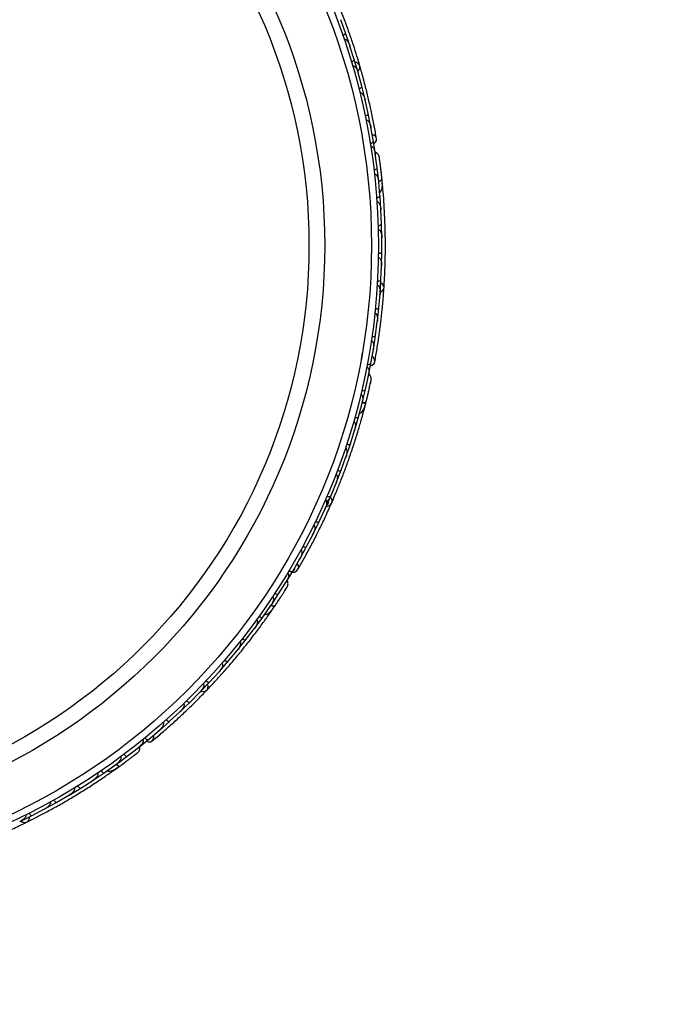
# Model space of a CAD drawing. Header units: millimetres. Extents: x 69 to 135, y 39 to 174.
# Tile 62 of 199: x 108.24 to 112.83, y 50.59 to 57.68. Entities that reach past the tile are written whole.
import ezdxf

# ---------------------------------------------------------------- set-up
doc = ezdxf.new("R2010")
doc.units = ezdxf.units.MM
doc.styles.add('SLDTEXTSTYLE0', font='TXT', dxfattribs={"width": 0.75})
doc.dimstyles.new('SLDDIMSTYLE2', dxfattribs={"dimtxt": 3.5, "dimasz": 3.302, "dimexe": 0, "dimexo": 0.0625, "dimgap": 0.875, "dimtad": 1, "dimlfac": 20, "dimrnd": 1e-09, "dimzin": 12, "dimdsep": 46, "dimtxsty": 'SLDTEXTSTYLE0', "dimsah": 1, "dimcen": 0.09, "dimadec": 0, "dimazin": 3, "dimtfac": 1, "dimtofl": 0, "dimtmove": 0, "dimatfit": 3, "dimfxl": 0, "dimfrac": 2, "dimtolj": 1, "dimtzin": 12, "dimarcsym": 0})

# ---------------------------------------------------------------- blocks, each defined once
blk = doc.blocks.new('_D_2')
at = {"color": 7, "linetype": 'Continuous', "lineweight": 18}
for p, q in [((90.3303, 84.3438), (123.2794, 84.3438)), ((122.2794, 84.3438), (122.2794, 39.3438)), ((90.3303, 39.3438), (123.2794, 39.3438))]:
    blk.add_line(p, q, dxfattribs=at)
for points in [[(122.2794, 84.3438), (121.7714, 81.0418), (122.7874, 81.0418)], [(122.2794, 39.3438), (122.7874, 42.6458), (121.7714, 42.6458)]]:
    blk.add_solid(points, dxfattribs=at)
at = {"color": 7, "linetype": 'Continuous', "lineweight": 18, "insert": (117.7677, 62.4421), "char_height": 3.5, "attachment_point": 1, "rotation": 90, "style": 'SLDTEXTSTYLE0'}
blk.add_mtext('900', dxfattribs=at)

msp = doc.modelspace()

# ---------------------------------------------------------------- linework, layer by layer
at = {"color": 7, "linetype": 'Continuous', "lineweight": 25}
for p, q in [((110.58411, 57.58354), (110.54928, 57.67804)), ((110.5518, 57.6712), (110.54932, 57.67799)), ((110.61566, 57.49118), (110.58418, 57.58355)), ((110.64681, 57.39251), (110.61616, 57.48843)), ((110.61846, 57.48123), (110.61622, 57.4883)), ((110.67432, 57.2988), (110.64689, 57.39253)), ((110.70118, 57.19868), (110.6747, 57.29602)), ((110.67669, 57.2887), (110.67477, 57.29582)), ((110.72462, 57.1036), (110.70125, 57.19869)), ((110.74714, 57.00202), (110.72487, 57.10079)), ((110.7265, 57.09355), (110.72495, 57.10052)), ((110.76647, 56.90555), (110.74722, 57.00203)), ((110.7846, 56.8025), (110.7666, 56.90272)), ((110.76784, 56.89584), (110.76668, 56.90239)), ((110.79982, 56.70471), (110.78468, 56.8025)), ((110.79893, 56.70723), (110.79816, 56.71296)), ((110.81198, 56.6118), (110.79817, 56.71281)), ((110.82295, 56.51391), (110.81205, 56.6118)), ((110.83213, 56.41017), (110.82284, 56.51108)), ((110.82342, 56.50479), (110.82285, 56.51117)), ((110.851, 56.48099), (110.8468, 56.5247)), ((110.83875, 56.31239), (110.8322, 56.41017)), ((110.84334, 56.20877), (110.83852, 56.30965)), ((110.83885, 56.30272), (110.83854, 56.30968)), ((110.84568, 56.11109), (110.84342, 56.20876)), ((110.84573, 56.0076), (110.84532, 56.10832)), ((110.84535, 56.10102), (110.84534, 56.10826)), ((110.84379, 55.91002), (110.8458, 56.00759)), ((110.83932, 55.80665), (110.84332, 55.90727)), ((110.84302, 55.89972), (110.84333, 55.90713)), ((110.83311, 55.70918), (110.83939, 55.80663)), ((110.82411, 55.60591), (110.83252, 55.70644)), ((110.83189, 55.69888), (110.83252, 55.70622)), ((110.81362, 55.50854), (110.82418, 55.60589)), ((110.80004, 55.40539), (110.8129, 55.50582)), ((110.81195, 55.49846), (110.81288, 55.50554)), ((110.78521, 55.30813), (110.80011, 55.40537)), ((110.7047, 55.28317), (110.69625, 55.23394)), ((110.767, 55.20509), (110.78436, 55.30542)), ((110.78317, 55.29854), (110.78432, 55.30509)), ((110.74785, 55.10799), (110.76708, 55.20506)), ((110.7275, 55.01653), (110.74907, 55.11617)), ((110.74788, 55.11066), (110.74912, 55.11631)), ((110.70434, 54.92079), (110.72757, 55.0165)), ((110.67747, 54.82017), (110.70327, 54.91817)), ((110.70166, 54.91206), (110.70331, 54.91825)), ((110.7154, 54.86462), (110.73202, 54.92891)), ((110.65026, 54.72601), (110.67754, 54.82014)), ((110.61913, 54.62708), (110.6491, 54.72352)), ((110.64704, 54.7169), (110.64913, 54.72354)), ((110.58792, 54.53449), (110.6192, 54.62704)), ((110.55257, 54.43722), (110.58664, 54.532)), ((110.58417, 54.52514), (110.58663, 54.53194)), ((110.51738, 54.34619), (110.55264, 54.43719)), ((110.47782, 54.25058), (110.51599, 54.34377)), ((110.51312, 54.33677), (110.51595, 54.34363)), ((110.43865, 54.16111), (110.47788, 54.25054)), ((110.39487, 54.06715), (110.43715, 54.15874)), ((110.43397, 54.15185), (110.43708, 54.15853)), ((110.35171, 53.97925), (110.39493, 54.06711)), ((110.30367, 53.88696), (110.3501, 53.97693)), ((110.3467, 53.97034), (110.34999, 53.97667)), ((110.25647, 53.80064), (110.30373, 53.88691)), ((110.20411, 53.71004), (110.25474, 53.79838)), ((110.25127, 53.79232), (110.2546, 53.79808)), ((110.1571, 53.63225), (110.20418, 53.70999)), ((110.1025, 53.54635), (110.15685, 53.63261)), ((110.15291, 53.62534), (110.1571, 53.63225)), ((110.15385, 53.62784), (110.15695, 53.63272)), ((110.04799, 53.46431), (110.10256, 53.54631)), ((109.98833, 53.37895), (110.04609, 53.46221)), ((110.04249, 53.45703), (110.04616, 53.46228)), ((110.04832, 53.42106), (110.0732, 53.45725)), ((109.93056, 53.29978), (109.98839, 53.37889)), ((109.86747, 53.21745), (109.92862, 53.29783)), ((109.92442, 53.29232), (109.92865, 53.29785)), ((109.80647, 53.14113), (109.86753, 53.2174)), ((109.73999, 53.06182), (109.80442, 53.13923)), ((109.79975, 53.13362), (109.80439, 53.13917)), ((109.67578, 52.98831), (109.74004, 53.06176)), ((109.60591, 52.912), (109.67365, 52.98651)), ((109.66857, 52.98092), (109.67357, 52.98639)), ((109.5385, 52.84132), (109.60596, 52.91194)), ((109.46523, 52.768), (109.53629, 52.8396)), ((109.53094, 52.83422), (109.53615, 52.83943)), ((109.3946, 52.70016), (109.46527, 52.76794)), ((109.3179, 52.62987), (109.3923, 52.69854)), ((109.38685, 52.6935), (109.39211, 52.69833)), ((109.24402, 52.56489), (109.31794, 52.6298)), ((109.08675, 52.43559), (109.16388, 52.49759)), ((109.16384, 52.49767), (109.24163, 52.56336)), ((109.23629, 52.55885), (109.24139, 52.56313)), ((109.01237, 52.3786), (109.09294, 52.44107)), ((109.08849, 52.43762), (109.09307, 52.44115)), ((108.93309, 52.32015), (109.01241, 52.37854)), ((108.84783, 52.26034), (108.93058, 52.31883)), ((108.9186, 52.2794), (108.95436, 52.3049)), ((108.92543, 52.31519), (108.93066, 52.31887)), ((108.76646, 52.20571), (108.84787, 52.26027)), ((108.5956, 52.09907), (108.67906, 52.14986)), ((108.67902, 52.14993), (108.76397, 52.20454)), ((108.75814, 52.20079), (108.76401, 52.20454)), ((108.50599, 52.04728), (108.59302, 52.09799)), ((108.58671, 52.09431), (108.59297, 52.09794)), ((108.32876, 51.95235), (108.4179, 51.9992)), ((108.41121, 51.99568), (108.41778, 51.99911)), ((108.42052, 52.00017), (108.50602, 52.0472)), ((108.24125, 51.90899), (108.32879, 51.95228))]:
    msp.add_line(p, q, dxfattribs=at)
at = {"color": 7, "linetype": 'Continuous', "lineweight": 25, "flags": 128}
for points in [[(110.67204, 57.30726), (110.68196, 57.31849), (110.68764, 57.33334), (110.68625, 57.34808), (110.678, 57.36055), (110.66408, 57.36898), (110.65343, 57.3716)], [(110.78769, 56.78525), (110.79808, 56.7944), (110.8059, 56.80856), (110.80658, 56.82355), (110.80001, 56.83716), (110.78716, 56.84738), (110.77626, 56.85147)], [(110.84109, 56.57992), (110.84111, 56.57957), (110.84112, 56.57924)], [(110.83387, 55.71791), (110.84703, 55.72506), (110.85745, 55.73708), (110.86118, 55.7514), (110.8577, 55.76595), (110.8475, 55.77862), (110.83838, 55.78473)], [(110.76401, 55.18783), (110.7769, 55.19286), (110.78909, 55.2035), (110.79485, 55.21736), (110.79333, 55.23239), (110.78476, 55.24639), (110.77591, 55.25396)], [(110.10431, 53.50322), (110.10411, 53.50293), (110.1039, 53.50268)], [(109.54469, 52.84752), (109.55938, 52.84454), (109.57508, 52.84706), (109.58715, 52.85562), (109.59383, 52.86901), (109.59416, 52.88527), (109.5911, 52.89581)], [(109.15045, 52.48636), (109.16356, 52.48194), (109.17974, 52.48225), (109.19306, 52.48916), (109.20156, 52.50165), (109.20398, 52.51788), (109.20208, 52.52937)], [(108.99932, 52.33745), (108.99903, 52.33726), (108.99875, 52.33709)], [(108.24918, 51.9127), (108.26196, 51.90488), (108.27758, 51.90187), (108.29185, 51.90579), (108.3027, 51.91608), (108.30858, 51.93125), (108.30931, 51.9422)]]:
    msp.add_lwpolyline(points, dxfattribs=at)
at = {"color": 1, "linetype": 'Continuous', "lineweight": 25, "flags": 128}
for points in [[(110.8226, 56.51478), (110.82566, 56.5157), (110.833, 56.5184), (110.83895, 56.52138), (110.84327, 56.52453), (110.8458, 56.52772), (110.84644, 56.53083)], [(110.7043, 54.92173), (110.70749, 54.92155), (110.71531, 54.92157), (110.72192, 54.92234), (110.72706, 54.92382), (110.73053, 54.92595), (110.7322, 54.92865)], [(110.04828, 53.46521), (110.05122, 53.46395), (110.05858, 53.4613), (110.06505, 53.45976), (110.07038, 53.45939), (110.07437, 53.4602), (110.07686, 53.46217)], [(108.93366, 52.3209), (108.93599, 52.31871), (108.942, 52.3137), (108.94756, 52.31004), (108.95244, 52.30787), (108.95647, 52.30727), (108.95948, 52.30827)]]:
    msp.add_lwpolyline(points, dxfattribs=at)
at = {"color": 7, "linetype": 'Continuous', "lineweight": 25}
for radius in [4.575, 4.525, 4.188, 4.075]:
    msp.add_circle((106.24612, 56.05371), radius, dxfattribs=at)
for centre, start, end in [((110.82603, 56.47654), 315.750513, 1.230273), ((110.02633, 53.43371), 275.750513, 321.230273), ((108.90226, 52.29881), 255.750513, 301.230273)]:
    msp.add_arc(centre, 0.02567, start, end, dxfattribs=at)
for points, knots in [([(110.68676, 57.34651), (110.68023, 57.3686), (110.6672, 57.41271), (110.6413, 57.49445), (110.61107, 57.58361), (110.57696, 57.67786), (110.53996, 57.7732), (110.50181, 57.86556), (110.46371, 57.95256), (110.44059, 58.00219), (110.42902, 58.02702)], [0, 0, 0, 0, 0.1251424, 0.2497929, 0.374676, 0.4998622, 0.6249666, 0.7502587, 0.8750633, 1, 1, 1, 1]), ([(110.56417, 57.56536), (110.56438, 57.56544), (110.56703, 57.56638), (110.57201, 57.56859), (110.57804, 57.57239), (110.58259, 57.57665), (110.58463, 57.58049), (110.58456, 57.58271), (110.58427, 57.58355), (110.58426, 57.58358)], [0, 0, 0, 0, 0.0167419, 0.2070718, 0.3985504, 0.5993354, 0.8310375, 0.9934948, 1, 1, 1, 1]), ([(110.57399, 57.53701), (110.57429, 57.53712), (110.57532, 57.53746), (110.57779, 57.53782), (110.58154, 57.53734), (110.58783, 57.53461), (110.5945, 57.52884), (110.60644, 57.514), (110.6129, 57.49984), (110.61664, 57.48848), (110.61666, 57.4884)], [0, 0, 0, 0, 0.0130732, 0.044023, 0.1002245, 0.1663566, 0.3297208, 0.4739231, 0.9964125, 1, 1, 1, 1]), ([(110.62611, 57.37519), (110.62761, 57.37569), (110.63156, 57.37699), (110.63746, 57.37985), (110.64305, 57.38372), (110.64665, 57.38791), (110.64735, 57.39081), (110.64707, 57.39223), (110.64699, 57.39248), (110.64698, 57.39252)], [0, 0, 0, 0, 0.1158119, 0.3058371, 0.5011744, 0.7257197, 0.95044, 0.9934949, 1, 1, 1, 1]), ([(110.63469, 57.34641), (110.63525, 57.34656), (110.637, 57.34703), (110.64038, 57.34689), (110.64729, 57.34447), (110.65434, 57.33797), (110.66607, 57.32211), (110.67195, 57.30755), (110.67519, 57.29601), (110.67521, 57.29593)], [0, 0, 0, 0, 0.02335, 0.0734618, 0.134698, 0.325553, 0.4727956, 0.9964114, 1, 1, 1, 1]), ([(110.80678, 56.82248), (110.8015, 56.85283), (110.79146, 56.91055), (110.77199, 57.00774), (110.7512, 57.10159), (110.72775, 57.19751), (110.70691, 57.27681), (110.69231, 57.32673), (110.68808, 57.3412)], [0, 0, 0, 0, 0.2180556, 0.4147202, 0.5912036, 0.7489875, 0.9272426, 1, 1, 1, 1]), ([(110.67974, 57.18227), (110.68126, 57.1827), (110.68526, 57.18383), (110.69128, 57.18642), (110.69703, 57.19004), (110.70081, 57.19406), (110.70164, 57.19693), (110.70143, 57.19836), (110.70136, 57.19861), (110.70135, 57.19865)], [0, 0, 0, 0, 0.11571691, 0.30580882, 0.50119443, 0.72570886, 0.95039629, 0.99349051, 1, 1, 1, 1]), ([(110.68709, 57.15299), (110.68791, 57.15316), (110.68949, 57.15347), (110.6926, 57.1532), (110.69762, 57.15143), (110.7034, 57.14675), (110.71237, 57.13583), (110.71986, 57.12025), (110.724, 57.10661), (110.72538, 57.10074), (110.72539, 57.10066)], [0, 0, 0, 0, 0.0336188, 0.0647198, 0.1259403, 0.2511281, 0.3754616, 0.735616, 0.9964191, 1, 1, 1, 1]), ([(110.725, 56.98657), (110.72522, 56.98662), (110.72797, 56.98721), (110.7332, 56.98874), (110.73968, 56.99171), (110.74475, 56.99533), (110.74728, 56.99886), (110.74751, 57.00105), (110.74733, 57.00192), (110.74732, 57.00196)], [0, 0, 0, 0, 0.0163611, 0.206885, 0.3985455, 0.5994314, 0.8309806, 0.9934816, 1, 1, 1, 1]), ([(110.73112, 56.95673), (110.73221, 56.95688), (110.73361, 56.95707), (110.7365, 56.95669), (110.74124, 56.95496), (110.74707, 56.94986), (110.75562, 56.93839), (110.76245, 56.9224), (110.76598, 56.9086), (110.76711, 56.90262), (110.76712, 56.90254)], [0, 0, 0, 0, 0.0439924, 0.0565425, 0.1182118, 0.2485839, 0.3779124, 0.7339208, 0.9964229, 1, 1, 1, 1]), ([(110.7618, 56.78807), (110.76334, 56.78836), (110.76743, 56.78913), (110.77365, 56.79118), (110.77971, 56.79426), (110.78383, 56.79791), (110.78491, 56.80068), (110.78483, 56.80212), (110.78479, 56.80237), (110.78478, 56.80241)], [0, 0, 0, 0, 0.1152798, 0.3056806, 0.5012898, 0.7256609, 0.9501956, 0.9934701, 1, 1, 1, 1]), ([(110.76491, 56.76866), (110.76532, 56.76872), (110.76681, 56.76894), (110.76992, 56.76861), (110.77481, 56.76643), (110.78301, 56.7589), (110.79007, 56.74571), (110.79567, 56.72909), (110.79785, 56.71838), (110.79864, 56.7129), (110.79865, 56.71282)], [0, 0, 0, 0, 0.0165279, 0.0607653, 0.1238722, 0.2334997, 0.5249132, 0.7588895, 0.9964268, 1, 1, 1, 1]), ([(110.82724, 56.68885), (110.82616, 56.69291), (110.82406, 56.70086), (110.81755, 56.71109), (110.80955, 56.71879), (110.80254, 56.72394), (110.79793, 56.72516), (110.7966, 56.7255)], [0, 0, 0, 0, 0.25091, 0.490928, 0.714443, 0.9181712, 1, 1, 1, 1]), ([(110.84678, 56.52761), (110.84578, 56.53714), (110.84378, 56.55617), (110.84045, 56.58559), (110.8371, 56.61374), (110.83391, 56.63921), (110.8311, 56.66075), (110.82892, 56.67683), (110.8275, 56.68711), (110.82731, 56.68834), (110.82722, 56.68894)], [0, 0, 0, 0, 0.1253341, 0.2502351, 0.3757048, 0.5015073, 0.6270811, 0.7524027, 0.8783335, 1, 1, 1, 1]), ([(110.83108, 56.661), (110.83008, 56.66843), (110.82808, 56.6833), (110.82753, 56.68693), (110.82726, 56.68875)], [0, 0, 0, 0, 0.4997894, 1, 1, 1, 1]), ([(110.78856, 56.59852), (110.79012, 56.59875), (110.79424, 56.59935), (110.80054, 56.60114), (110.80672, 56.60397), (110.81099, 56.60745), (110.81219, 56.61017), (110.81216, 56.61161), (110.81213, 56.61187), (110.81213, 56.61191)], [0, 0, 0, 0, 0.1153787, 0.305714, 0.5012752, 0.7256734, 0.9502371, 0.9934744, 1, 1, 1, 1]), ([(110.79212, 56.56805), (110.79279, 56.5681), (110.79458, 56.56824), (110.79805, 56.56744), (110.80314, 56.56448), (110.81174, 56.55468), (110.81928, 56.53619), (110.82245, 56.51976), (110.82332, 56.51113), (110.82333, 56.51105)], [0, 0, 0, 0, 0.02738856, 0.07213853, 0.14188493, 0.26909457, 0.6203421, 0.99641921, 1, 1, 1, 1]), ([(110.84304, 56.56236), (110.84303, 56.56247), (110.84242, 56.56836), (110.84175, 56.57419), (110.84109, 56.57992)], [0, 0, 0, 0, 0.0174037, 1, 1, 1, 1]), ([(110.82166, 56.51607), (110.82218, 56.51617), (110.82789, 56.51736), (110.83626, 56.5207), (110.84465, 56.52556), (110.84658, 56.52904), (110.84645, 56.53071), (110.84644, 56.53083)], [0, 0, 0, 0, 0.0316493, 0.3464731, 0.6613851, 0.9762941, 1, 1, 1, 1]), ([(110.82971, 56.4347), (110.83146, 56.43604), (110.83722, 56.44047), (110.84585, 56.45653), (110.85073, 56.4866), (110.8479, 56.51579), (110.84644, 56.53087)], [0, 0, 0, 0, 0.0722062, 0.2380923, 0.6065513, 1, 1, 1, 1]), ([(110.86112, 55.74975), (110.86255, 55.77275), (110.86539, 55.81865), (110.869, 55.90432), (110.87109, 55.99845), (110.87127, 56.09867), (110.86911, 56.20092), (110.86485, 56.30076), (110.8588, 56.39555), (110.85405, 56.45009), (110.85167, 56.47738)], [0, 0, 0, 0, 0.1251424, 0.2497929, 0.374676, 0.4998622, 0.6249666, 0.7502587, 0.8750633, 1, 1, 1, 1]), ([(110.80816, 56.39787), (110.80972, 56.39803), (110.81387, 56.39845), (110.82024, 56.39996), (110.82654, 56.40253), (110.83096, 56.40583), (110.83227, 56.4085), (110.8323, 56.40995), (110.83228, 56.41021), (110.83228, 56.41024)], [0, 0, 0, 0, 0.11561, 0.3057804, 0.5012224, 0.7256982, 0.9503445, 0.9934853, 1, 1, 1, 1]), ([(110.81034, 56.36762), (110.8113, 56.36763), (110.81341, 56.36766), (110.81723, 56.36628), (110.82254, 56.36233), (110.83137, 56.34972), (110.83676, 56.3311), (110.83866, 56.31556), (110.839, 56.30958), (110.839, 56.3095)], [0, 0, 0, 0, 0.0388574, 0.084812, 0.162938, 0.3126958, 0.7369051, 0.9964149, 1, 1, 1, 1]), ([(110.81886, 56.19748), (110.81909, 56.19749), (110.8219, 56.19759), (110.82731, 56.1982), (110.83421, 56.20001), (110.83983, 56.2027), (110.84293, 56.20575), (110.84353, 56.20788), (110.84351, 56.20877), (110.8435, 56.20881)], [0, 0, 0, 0, 0.016652, 0.2070285, 0.3985507, 0.5993597, 0.831024, 0.9934916, 1, 1, 1, 1]), ([(110.81971, 56.16739), (110.81978, 56.16739), (110.82103, 56.16745), (110.82379, 56.16703), (110.82825, 56.16467), (110.83488, 56.15769), (110.84072, 56.14461), (110.84474, 56.12704), (110.84572, 56.11458), (110.8458, 56.10825), (110.8458, 56.10817)], [0, 0, 0, 0, 0.0028352, 0.050977, 0.1103366, 0.2078119, 0.4531845, 0.7216401, 0.9964148, 1, 1, 1, 1]), ([(110.82031, 55.96734), (110.82063, 55.96733), (110.82171, 55.96731), (110.82415, 55.9668), (110.82752, 55.96506), (110.83249, 55.96035), (110.83678, 55.95265), (110.84293, 55.93462), (110.84416, 55.9191), (110.84379, 55.90715), (110.84378, 55.90706)], [0, 0, 0, 0, 0.0130732, 0.044023, 0.1002245, 0.1663566, 0.3297208, 0.4739231, 0.9964125, 1, 1, 1, 1]), ([(110.82077, 55.99734), (110.821, 55.99734), (110.82382, 55.99732), (110.82925, 55.99769), (110.83622, 55.9992), (110.84195, 56.00165), (110.84518, 56.00456), (110.84587, 56.00667), (110.84589, 56.00755), (110.84589, 56.00759)], [0, 0, 0, 0, 0.01674193, 0.20707182, 0.39855042, 0.59933539, 0.83103755, 0.9934948, 1, 1, 1, 1]), ([(110.81216, 55.76748), (110.81273, 55.76743), (110.81454, 55.76726), (110.81767, 55.76598), (110.82333, 55.76134), (110.82774, 55.75281), (110.83333, 55.7339), (110.83388, 55.71821), (110.83298, 55.70626), (110.83297, 55.70618)], [0, 0, 0, 0, 0.02335, 0.0734618, 0.134698, 0.325553, 0.4727956, 0.9964114, 1, 1, 1, 1]), ([(110.81394, 55.79745), (110.81552, 55.7974), (110.81968, 55.79728), (110.8262, 55.79795), (110.83277, 55.79968), (110.83759, 55.80238), (110.83924, 55.80487), (110.83946, 55.8063), (110.83948, 55.80656), (110.83948, 55.80659)], [0, 0, 0, 0, 0.1158119, 0.3058371, 0.5011744, 0.7257197, 0.95044, 0.9934949, 1, 1, 1, 1]), ([(110.79467, 55.21628), (110.80009, 55.24661), (110.8104, 55.30428), (110.82535, 55.40226), (110.83791, 55.49757), (110.84868, 55.59572), (110.85622, 55.67737), (110.85957, 55.72927), (110.86054, 55.74431)], [0, 0, 0, 0, 0.2180556, 0.4147202, 0.5912036, 0.7489875, 0.9272426, 1, 1, 1, 1]), ([(110.79524, 55.5678), (110.79607, 55.56767), (110.79766, 55.56743), (110.8005, 55.56611), (110.8046, 55.56273), (110.80844, 55.55635), (110.81313, 55.54302), (110.81484, 55.52582), (110.81406, 55.51159), (110.81335, 55.5056), (110.81334, 55.50552)], [0, 0, 0, 0, 0.0336188, 0.0647198, 0.1259403, 0.2511281, 0.3754616, 0.735616, 0.9964191, 1, 1, 1, 1]), ([(110.79835, 55.59782), (110.79992, 55.5977), (110.80408, 55.5974), (110.81062, 55.59777), (110.81726, 55.59921), (110.82219, 55.60169), (110.82395, 55.60411), (110.82423, 55.60553), (110.82426, 55.60579), (110.82426, 55.60582)], [0, 0, 0, 0, 0.11571691, 0.30580882, 0.50119443, 0.72570886, 0.95039629, 0.99349051, 1, 1, 1, 1]), ([(110.77395, 55.39844), (110.77417, 55.39841), (110.77696, 55.39803), (110.78239, 55.39768), (110.7895, 55.39826), (110.79551, 55.39992), (110.79909, 55.40237), (110.80005, 55.40436), (110.80018, 55.40523), (110.80019, 55.40527)], [0, 0, 0, 0, 0.0163611, 0.206885, 0.3985455, 0.5994314, 0.8309806, 0.9934816, 1, 1, 1, 1]), ([(110.76949, 55.36831), (110.77056, 55.36808), (110.77195, 55.36778), (110.77453, 55.36643), (110.7784, 55.36318), (110.78213, 55.3564), (110.78625, 55.3427), (110.78719, 55.32534), (110.78579, 55.31116), (110.78481, 55.30516), (110.78479, 55.30508)], [0, 0, 0, 0, 0.04399244, 0.05654248, 0.11821178, 0.24858393, 0.3779124, 0.73392078, 0.99642285, 1, 1, 1, 1]), ([(110.74064, 55.19933), (110.74218, 55.19907), (110.74629, 55.1984), (110.75284, 55.19819), (110.75958, 55.19903), (110.76471, 55.20104), (110.76667, 55.20327), (110.76708, 55.20465), (110.76713, 55.20491), (110.76714, 55.20494)], [0, 0, 0, 0, 0.1152798, 0.3056806, 0.5012898, 0.7256609, 0.9501956, 0.9934701, 1, 1, 1, 1]), ([(110.73692, 55.18003), (110.73733, 55.17994), (110.73881, 55.17964), (110.74162, 55.17826), (110.74546, 55.17455), (110.7506, 55.16466), (110.75271, 55.14986), (110.75229, 55.13233), (110.75068, 55.12151), (110.74955, 55.11609), (110.74953, 55.11601)], [0, 0, 0, 0, 0.0165279, 0.0607653, 0.1238722, 0.2334997, 0.5249132, 0.7588895, 0.9964268, 1, 1, 1, 1]), ([(110.7682, 55.08371), (110.76858, 55.0879), (110.76932, 55.09609), (110.7667, 55.10793), (110.76181, 55.11789), (110.75699, 55.12513), (110.75307, 55.12785), (110.75194, 55.12863)], [0, 0, 0, 0, 0.25091, 0.490928, 0.714443, 0.9181712, 1, 1, 1, 1]), ([(110.73141, 54.92552), (110.73373, 54.93481), (110.73836, 54.95338), (110.7453, 54.98216), (110.75178, 55.00976), (110.75749, 55.03479), (110.76221, 55.05599), (110.76567, 55.07184), (110.76784, 55.08199), (110.76809, 55.08321), (110.76821, 55.08381)], [0, 0, 0, 0, 0.1253341, 0.2502351, 0.3757048, 0.5015073, 0.6270811, 0.7524027, 0.8783335, 1, 1, 1, 1]), ([(110.76228, 55.05622), (110.76388, 55.06355), (110.76709, 55.07821), (110.76782, 55.08181), (110.76818, 55.08361)], [0, 0, 0, 0, 0.4997894, 1, 1, 1, 1]), ([(110.69387, 54.98221), (110.69453, 54.98203), (110.69626, 54.98155), (110.69924, 54.97961), (110.70301, 54.97508), (110.70774, 54.96293), (110.7085, 54.94298), (110.70587, 54.92645), (110.70373, 54.91805), (110.70371, 54.91797)], [0, 0, 0, 0, 0.0273886, 0.0721385, 0.1418849, 0.2690946, 0.6203421, 0.9964192, 1, 1, 1, 1]), ([(110.70096, 55.01206), (110.7025, 55.01174), (110.70657, 55.0109), (110.71311, 55.01042), (110.71988, 55.01097), (110.72509, 55.01278), (110.72714, 55.01493), (110.72761, 55.01629), (110.72767, 55.01654), (110.72768, 55.01658)], [0, 0, 0, 0, 0.1153787, 0.305714, 0.5012752, 0.7256734, 0.9502371, 0.9934744, 1, 1, 1, 1]), ([(110.6836, 54.84404), (110.6857, 54.84471), (110.69262, 54.8469), (110.70622, 54.85904), (110.72109, 54.88562), (110.72842, 54.91402), (110.73221, 54.92869)], [0, 0, 0, 0, 0.07217884, 0.23804034, 0.60649869, 1, 1, 1, 1]), ([(110.70386, 54.92325), (110.70438, 54.92318), (110.71015, 54.92234), (110.71916, 54.92262), (110.72871, 54.92432), (110.73171, 54.92693), (110.73216, 54.92854), (110.7322, 54.92865)], [0, 0, 0, 0, 0.0316493, 0.3464731, 0.6613851, 0.9762941, 1, 1, 1, 1]), ([(110.48258, 54.19817), (110.49165, 54.2191), (110.50976, 54.26088), (110.54146, 54.33813), (110.57443, 54.42307), (110.60762, 54.51385), (110.6394, 54.60714), (110.66864, 54.69915), (110.69475, 54.78751), (110.70881, 54.8394), (110.71584, 54.86534)], [0, 0, 0, 0, 0.1251064, 0.2497283, 0.3746743, 0.4998747, 0.6249887, 0.7502886, 0.8751757, 1, 1, 1, 1]), ([(110.64245, 54.78764), (110.64336, 54.78732), (110.64535, 54.78662), (110.64847, 54.78402), (110.6521, 54.77849), (110.65609, 54.76363), (110.65478, 54.74428), (110.65126, 54.72903), (110.64953, 54.72329), (110.6495, 54.72321)], [0, 0, 0, 0, 0.0388574, 0.084812, 0.162938, 0.3126958, 0.7369051, 0.9964149, 1, 1, 1, 1]), ([(110.65074, 54.81681), (110.65227, 54.81642), (110.65631, 54.8154), (110.66282, 54.81464), (110.66961, 54.8149), (110.67489, 54.81648), (110.67704, 54.81855), (110.67756, 54.8199), (110.67764, 54.82015), (110.67765, 54.82018)], [0, 0, 0, 0, 0.11561, 0.3057804, 0.5012224, 0.7256982, 0.9503445, 0.9934853, 1, 1, 1, 1]), ([(110.59226, 54.62484), (110.59248, 54.62477), (110.59516, 54.6239), (110.60045, 54.62263), (110.60755, 54.62197), (110.61375, 54.62258), (110.61771, 54.62438), (110.619, 54.62618), (110.61929, 54.62702), (110.6193, 54.62705)], [0, 0, 0, 0, 0.016652, 0.2070285, 0.3985507, 0.5993597, 0.831024, 0.9934916, 1, 1, 1, 1]), ([(110.58277, 54.59627), (110.58284, 54.59625), (110.58403, 54.59587), (110.58648, 54.59454), (110.58987, 54.5908), (110.59371, 54.58197), (110.59473, 54.56768), (110.5925, 54.5498), (110.58915, 54.53776), (110.58706, 54.53178), (110.58703, 54.5317)], [0, 0, 0, 0, 0.0028352, 0.050977, 0.1103366, 0.2078119, 0.4531845, 0.7216401, 0.9964148, 1, 1, 1, 1]), ([(110.51491, 54.40809), (110.51521, 54.40797), (110.51622, 54.40757), (110.51834, 54.40626), (110.52091, 54.40348), (110.52397, 54.39735), (110.52537, 54.38864), (110.52498, 54.3696), (110.52083, 54.3546), (110.51639, 54.34349), (110.51636, 54.34341)], [0, 0, 0, 0, 0.0130732, 0.044023, 0.1002245, 0.1663566, 0.3297208, 0.4739231, 0.9964125, 1, 1, 1, 1]), ([(110.52561, 54.43611), (110.52582, 54.43603), (110.52846, 54.43505), (110.5337, 54.43355), (110.54076, 54.43258), (110.54698, 54.43292), (110.55102, 54.43455), (110.55239, 54.43629), (110.5527, 54.43712), (110.55272, 54.43716)], [0, 0, 0, 0, 0.0167419, 0.2070718, 0.3985504, 0.5993354, 0.8310375, 0.9934948, 1, 1, 1, 1]), ([(110.23704, 53.71635), (110.25254, 53.74315), (110.28204, 53.79412), (110.32951, 53.88123), (110.37375, 53.9665), (110.41722, 54.05489), (110.45352, 54.13215), (110.47574, 54.18301), (110.48324, 54.20017)], [0, 0, 0, 0, 0.2141824, 0.4072939, 0.5807554, 0.7357746, 0.9108489, 1, 1, 1, 1]), ([(110.4389, 54.22306), (110.43942, 54.22282), (110.44106, 54.22205), (110.44356, 54.21977), (110.4473, 54.21347), (110.44852, 54.20396), (110.44731, 54.18427), (110.44246, 54.16934), (110.43753, 54.15842), (110.43749, 54.15834)], [0, 0, 0, 0, 0.02335004, 0.07346177, 0.13469803, 0.32555297, 0.4727956, 0.99641145, 1, 1, 1, 1]), ([(110.44594, 54.17773), (110.45074, 54.17812), (110.46107, 54.17897), (110.47383, 54.18703), (110.48202, 54.19523), (110.48341, 54.20073), (110.48359, 54.20142)], [0, 0, 0, 0, 0.2946511, 0.6339982, 0.9540083, 1, 1, 1, 1]), ([(110.47911, 54.2532), (110.47907, 54.25312), (110.47743, 54.24925), (110.47384, 54.24174), (110.46653, 54.22969), (110.45817, 54.21835), (110.44995, 54.21266), (110.4467, 54.21041)], [0, 0, 0, 0, 0.00452275, 0.23319553, 0.46009449, 0.78650403, 1, 1, 1, 1]), ([(110.45082, 54.25062), (110.45229, 54.25004), (110.45616, 54.24849), (110.46251, 54.24689), (110.46928, 54.24627), (110.47473, 54.24716), (110.47713, 54.24893), (110.47783, 54.2502), (110.47793, 54.25044), (110.47795, 54.25048)], [0, 0, 0, 0, 0.1158119, 0.3058371, 0.5011744, 0.7257197, 0.95044, 0.9934949, 1, 1, 1, 1]), ([(110.3679, 54.06836), (110.36933, 54.06771), (110.37313, 54.066), (110.37941, 54.06412), (110.38614, 54.0632), (110.39162, 54.06385), (110.3941, 54.06551), (110.39485, 54.06675), (110.39497, 54.06698), (110.39498, 54.06701)], [0, 0, 0, 0, 0.1157169, 0.3058088, 0.5011944, 0.7257089, 0.9503963, 0.9934905, 1, 1, 1, 1]), ([(110.35471, 54.04121), (110.35544, 54.04081), (110.35685, 54.04004), (110.35907, 54.03783), (110.36177, 54.03325), (110.36319, 54.02594), (110.36304, 54.01181), (110.35876, 53.99506), (110.35317, 53.98195), (110.35045, 53.97657), (110.35041, 53.97649)], [0, 0, 0, 0, 0.0336188, 0.0647198, 0.1259403, 0.2511281, 0.3754616, 0.735616, 0.9964191, 1, 1, 1, 1]), ([(110.26228, 53.86256), (110.26321, 53.86197), (110.2644, 53.86122), (110.26638, 53.85907), (110.2689, 53.8547), (110.27009, 53.84705), (110.26926, 53.83276), (110.26421, 53.81612), (110.25805, 53.80328), (110.25507, 53.79798), (110.25503, 53.79791)], [0, 0, 0, 0, 0.0439924, 0.0565425, 0.1182118, 0.2485839, 0.3779124, 0.7339208, 0.9964229, 1, 1, 1, 1]), ([(110.27678, 53.88935), (110.27697, 53.88925), (110.27946, 53.88793), (110.28445, 53.88575), (110.29132, 53.88386), (110.29754, 53.88337), (110.30174, 53.88444), (110.30333, 53.88598), (110.30375, 53.88676), (110.30377, 53.88679)], [0, 0, 0, 0, 0.0163611, 0.206885, 0.3985455, 0.5994314, 0.8309806, 0.9934816, 1, 1, 1, 1]), ([(110.17737, 53.71364), (110.17874, 53.71287), (110.18237, 53.71083), (110.18845, 53.7084), (110.19507, 53.70687), (110.20058, 53.70702), (110.20318, 53.70844), (110.20404, 53.7096), (110.20418, 53.70982), (110.20419, 53.70985)], [0, 0, 0, 0, 0.1152798, 0.3056806, 0.5012898, 0.7256609, 0.9501956, 0.9934701, 1, 1, 1, 1]), ([(110.20017, 53.70336), (110.20317, 53.70295), (110.21182, 53.70178), (110.22471, 53.70667), (110.23552, 53.71379), (110.23852, 53.72015), (110.23937, 53.72194)], [0, 0, 0, 0, 0.1881134, 0.5406721, 0.870811, 1, 1, 1, 1]), ([(110.16728, 53.69677), (110.16763, 53.69656), (110.16892, 53.69576), (110.17109, 53.69351), (110.17343, 53.6887), (110.17487, 53.67766), (110.1718, 53.66302), (110.16541, 53.64669), (110.16019, 53.63708), (110.15728, 53.63238), (110.15724, 53.63231)], [0, 0, 0, 0, 0.0165279, 0.0607653, 0.1238722, 0.2334997, 0.5249132, 0.7588895, 0.9964268, 1, 1, 1, 1]), ([(110.16373, 53.59557), (110.16551, 53.59937), (110.16901, 53.60681), (110.1706, 53.61884), (110.16942, 53.62987), (110.16737, 53.63832), (110.1646, 53.64222), (110.16381, 53.64334)], [0, 0, 0, 0, 0.25091, 0.490928, 0.714443, 0.9181712, 1, 1, 1, 1]), ([(110.07505, 53.45949), (110.08041, 53.46744), (110.09111, 53.4833), (110.10747, 53.50797), (110.123, 53.53169), (110.13693, 53.55326), (110.14862, 53.57156), (110.15729, 53.58528), (110.1628, 53.59407), (110.16345, 53.59513), (110.16377, 53.59565)], [0, 0, 0, 0, 0.1253341, 0.2502351, 0.3757048, 0.5015073, 0.6270811, 0.7524027, 0.8783335, 1, 1, 1, 1]), ([(110.14876, 53.57176), (110.15277, 53.5781), (110.1608, 53.59077), (110.16272, 53.59391), (110.16368, 53.59548)], [0, 0, 0, 0, 0.4997894, 1, 1, 1, 1]), ([(110.05917, 53.5256), (110.05972, 53.52521), (110.06118, 53.52417), (110.06332, 53.52133), (110.06532, 53.51578), (110.06561, 53.50275), (110.0595, 53.48375), (110.05137, 53.46911), (110.04648, 53.46194), (110.04644, 53.46188)], [0, 0, 0, 0, 0.0273886, 0.0721385, 0.1418849, 0.2690946, 0.6203421, 0.9964192, 1, 1, 1, 1]), ([(110.07604, 53.55123), (110.07737, 53.55041), (110.08091, 53.54822), (110.08689, 53.54554), (110.09345, 53.54374), (110.09896, 53.54365), (110.10162, 53.54497), (110.10253, 53.54609), (110.10267, 53.54631), (110.10269, 53.54634)], [0, 0, 0, 0, 0.1153787, 0.305714, 0.5012752, 0.7256734, 0.9502371, 0.9934744, 1, 1, 1, 1]), ([(110.0945, 53.48848), (110.09456, 53.48856), (110.09789, 53.49348), (110.10113, 53.49839), (110.10432, 53.50323)], [0, 0, 0, 0, 0.0166893, 1, 1, 1, 1]), ([(109.58604, 52.8544), (109.60191, 52.8711), (109.63359, 52.90444), (109.69143, 52.96774), (109.75354, 53.0385), (109.8181, 53.11516), (109.88216, 53.19488), (109.94308, 53.2741), (109.99937, 53.3506), (110.03079, 53.39544), (110.04651, 53.41787)], [0, 0, 0, 0, 0.1251424, 0.2497929, 0.374676, 0.4998622, 0.6249666, 0.7502587, 0.8750633, 1, 1, 1, 1]), ([(110.00226, 53.39929), (110.00446, 53.39919), (110.01171, 53.39889), (110.02865, 53.40564), (110.05171, 53.42554), (110.06831, 53.44972), (110.07688, 53.46221)], [0, 0, 0, 0, 0.0722062, 0.2380923, 0.6065513, 1, 1, 1, 1]), ([(110.04839, 53.46679), (110.04886, 53.46654), (110.05399, 53.46378), (110.06254, 53.46096), (110.0721, 53.45929), (110.07581, 53.46072), (110.07679, 53.46207), (110.07686, 53.46217)], [0, 0, 0, 0, 0.0316493, 0.3464731, 0.6613851, 0.9762941, 1, 1, 1, 1]), ([(109.9443, 53.36036), (109.94504, 53.35975), (109.94667, 53.35841), (109.94871, 53.3549), (109.95024, 53.34846), (109.9489, 53.33313), (109.94105, 53.3154), (109.93253, 53.30227), (109.92894, 53.29747), (109.92889, 53.2974)], [0, 0, 0, 0, 0.0388574, 0.084812, 0.162938, 0.3126958, 0.7369051, 0.9964149, 1, 1, 1, 1]), ([(109.96207, 53.38493), (109.96337, 53.38405), (109.96681, 53.3817), (109.97267, 53.37876), (109.97914, 53.37669), (109.98465, 53.37637), (109.98737, 53.37758), (109.98833, 53.37866), (109.98848, 53.37887), (109.9885, 53.3789)], [0, 0, 0, 0, 0.11561, 0.3057804, 0.5012224, 0.7256982, 0.9503445, 0.9934853, 1, 1, 1, 1]), ([(109.84146, 53.22454), (109.84164, 53.2244), (109.84386, 53.22267), (109.8484, 53.21966), (109.85484, 53.21662), (109.86088, 53.21506), (109.86521, 53.21541), (109.86704, 53.21665), (109.8676, 53.21735), (109.86762, 53.21738)], [0, 0, 0, 0, 0.016652, 0.2070285, 0.3985507, 0.5993597, 0.831024, 0.9934916, 1, 1, 1, 1]), ([(109.82277, 53.20095), (109.82282, 53.2009), (109.82382, 53.20014), (109.82566, 53.19805), (109.82756, 53.19337), (109.82816, 53.18376), (109.82422, 53.16999), (109.81601, 53.15395), (109.80875, 53.14378), (109.80474, 53.13887), (109.80469, 53.13881)], [0, 0, 0, 0, 0.0028352, 0.050977, 0.1103366, 0.2078119, 0.4531845, 0.7216401, 0.9964148, 1, 1, 1, 1]), ([(109.71428, 53.07), (109.71445, 53.06985), (109.71659, 53.06802), (109.721, 53.06482), (109.7273, 53.06149), (109.73327, 53.05968), (109.73762, 53.05984), (109.7395, 53.06101), (109.74008, 53.06168), (109.7401, 53.0617)], [0, 0, 0, 0, 0.0167419, 0.2070718, 0.3985504, 0.5993354, 0.8310375, 0.9934948, 1, 1, 1, 1]), ([(109.69463, 53.04732), (109.69488, 53.0471), (109.69569, 53.04639), (109.69724, 53.04443), (109.69869, 53.04093), (109.69948, 53.03413), (109.69781, 53.02547), (109.69093, 53.0077), (109.6819, 52.99503), (109.67393, 52.98611), (109.67387, 52.98605)], [0, 0, 0, 0, 0.0130732, 0.044023, 0.1002245, 0.1663566, 0.3297208, 0.4739231, 0.9964125, 1, 1, 1, 1]), ([(109.58056, 52.92127), (109.58173, 52.92022), (109.58484, 52.91744), (109.59026, 52.91376), (109.59641, 52.91086), (109.60183, 52.90984), (109.6047, 52.91069), (109.60579, 52.91164), (109.60597, 52.91183), (109.606, 52.91185)], [0, 0, 0, 0, 0.1158119, 0.3058371, 0.5011744, 0.7257197, 0.95044, 0.9934949, 1, 1, 1, 1]), ([(109.19223, 52.48845), (109.21587, 52.50819), (109.26084, 52.54575), (109.33527, 52.6112), (109.40615, 52.67614), (109.4775, 52.7444), (109.53576, 52.8021), (109.57169, 52.8397), (109.5821, 52.8506)], [0, 0, 0, 0, 0.2180556, 0.4147202, 0.5912036, 0.7489875, 0.9272426, 1, 1, 1, 1]), ([(109.55992, 52.89945), (109.56033, 52.89904), (109.56161, 52.89775), (109.56318, 52.89476), (109.56454, 52.88756), (109.56243, 52.8782), (109.55456, 52.86012), (109.5449, 52.84775), (109.53653, 52.83917), (109.53647, 52.83911)], [0, 0, 0, 0, 0.02335, 0.0734618, 0.134698, 0.325553, 0.4727956, 0.9964114, 1, 1, 1, 1]), ([(109.44029, 52.77836), (109.44142, 52.77726), (109.44441, 52.77435), (109.44966, 52.77044), (109.45567, 52.76727), (109.46104, 52.766), (109.46394, 52.76672), (109.46507, 52.76763), (109.46526, 52.76781), (109.46529, 52.76783)], [0, 0, 0, 0, 0.1157169, 0.3058088, 0.5011944, 0.7257089, 0.9503963, 0.9934905, 1, 1, 1, 1]), ([(109.41862, 52.75736), (109.41917, 52.75673), (109.42023, 52.75552), (109.42155, 52.75269), (109.42253, 52.74746), (109.42137, 52.74011), (109.41639, 52.72688), (109.40664, 52.71261), (109.3969, 52.7022), (109.3925, 52.69807), (109.39244, 52.69802)], [0, 0, 0, 0, 0.0336188, 0.0647198, 0.1259403, 0.2511281, 0.3754616, 0.735616, 0.9964191, 1, 1, 1, 1]), ([(109.29345, 52.64131), (109.2936, 52.64115), (109.29548, 52.63906), (109.29942, 52.6353), (109.30524, 52.63117), (109.31091, 52.62859), (109.31523, 52.62816), (109.31724, 52.62907), (109.31791, 52.62965), (109.31793, 52.62968)], [0, 0, 0, 0, 0.0163611, 0.206885, 0.3985455, 0.5994314, 0.8309806, 0.9934816, 1, 1, 1, 1]), ([(109.27066, 52.6211), (109.27133, 52.62023), (109.2722, 52.61911), (109.27332, 52.61642), (109.27419, 52.61144), (109.27269, 52.60385), (109.26703, 52.59071), (109.2566, 52.5768), (109.24642, 52.56684), (109.2418, 52.56287), (109.24174, 52.56282)], [0, 0, 0, 0, 0.0439924, 0.0565425, 0.1182118, 0.2485839, 0.3779124, 0.7339208, 0.9964229, 1, 1, 1, 1]), ([(109.12469, 52.4978), (109.12494, 52.49747), (109.12588, 52.49629), (109.12715, 52.49343), (109.1277, 52.48811), (109.12528, 52.47724), (109.11739, 52.46454), (109.1058, 52.45138), (109.09761, 52.44413), (109.09326, 52.4407), (109.0932, 52.44065)], [0, 0, 0, 0, 0.0165279, 0.0607653, 0.1238722, 0.2334997, 0.5249132, 0.7588895, 0.9964268, 1, 1, 1, 1]), ([(109.13993, 52.51019), (109.14096, 52.50901), (109.14367, 52.50585), (109.14855, 52.50148), (109.15426, 52.49778), (109.15948, 52.49603), (109.16242, 52.49648), (109.16362, 52.49728), (109.16382, 52.49744), (109.16385, 52.49746)], [0, 0, 0, 0, 0.1152798, 0.3056806, 0.5012898, 0.7256609, 0.9501956, 0.9934701, 1, 1, 1, 1]), ([(109.08674, 52.40391), (109.08971, 52.40688), (109.09554, 52.41267), (109.10115, 52.42342), (109.10381, 52.4342), (109.10478, 52.44285), (109.10352, 52.44745), (109.10315, 52.44877)], [0, 0, 0, 0, 0.25091, 0.490928, 0.714443, 0.9181712, 1, 1, 1, 1]), ([(108.96455, 52.37393), (108.96494, 52.37337), (108.96595, 52.37189), (108.967, 52.36849), (108.96697, 52.3626), (108.96279, 52.35025), (108.95055, 52.33448), (108.9379, 52.32351), (108.93086, 52.31844), (108.93079, 52.3184)], [0, 0, 0, 0, 0.0273886, 0.0721385, 0.1418849, 0.2690946, 0.6203421, 0.9964192, 1, 1, 1, 1]), ([(108.95687, 52.30637), (108.96462, 52.312), (108.9801, 52.32325), (109.00391, 52.34084), (109.02662, 52.35782), (109.04708, 52.37332), (109.06432, 52.38652), (109.07717, 52.39645), (109.08536, 52.40282), (109.08633, 52.4036), (109.0868, 52.40398)], [0, 0, 0, 0, 0.1253341, 0.2502351, 0.3757048, 0.5015073, 0.6270811, 0.7524027, 0.8783335, 1, 1, 1, 1]), ([(108.98917, 52.39224), (108.99014, 52.39101), (108.99272, 52.38774), (108.99742, 52.38318), (109.00297, 52.37925), (109.00811, 52.37728), (109.01107, 52.37761), (109.0123, 52.37835), (109.01251, 52.37851), (109.01254, 52.37853)], [0, 0, 0, 0, 0.1153787, 0.305714, 0.5012752, 0.7256734, 0.9502371, 0.9934744, 1, 1, 1, 1]), ([(109.06453, 52.38666), (109.07046, 52.39124), (109.08234, 52.40041), (109.08522, 52.4027), (109.08666, 52.40385)], [0, 0, 0, 0, 0.4997894, 1, 1, 1, 1]), ([(108.86787, 52.2747), (108.86991, 52.27385), (108.87662, 52.27108), (108.89484, 52.27164), (108.92332, 52.28245), (108.94719, 52.29949), (108.95952, 52.30829)], [0, 0, 0, 0, 0.0722062, 0.2380923, 0.6065513, 1, 1, 1, 1]), ([(108.93431, 52.32235), (108.93466, 52.32195), (108.93854, 52.31761), (108.94561, 52.31203), (108.95403, 52.30719), (108.958, 52.30726), (108.95938, 52.3082), (108.95948, 52.30827)], [0, 0, 0, 0, 0.0316493, 0.3464731, 0.6613851, 0.9762941, 1, 1, 1, 1]), ([(108.98509, 52.32698), (108.98518, 52.32704), (108.98998, 52.33052), (108.99469, 52.33402), (108.99932, 52.33746)], [0, 0, 0, 0, 0.0174037, 1, 1, 1, 1]), ([(108.29039, 51.90502), (108.31102, 51.91529), (108.35219, 51.93578), (108.42819, 51.97548), (108.51075, 52.02073), (108.59764, 52.07069), (108.68511, 52.12369), (108.76944, 52.17729), (108.84851, 52.22993), (108.89337, 52.26131), (108.91581, 52.27702)], [0, 0, 0, 0, 0.1251424, 0.2497929, 0.374676, 0.4998622, 0.6249666, 0.7502587, 0.8750633, 1, 1, 1, 1]), ([(108.80009, 52.25794), (108.80058, 52.2571), (108.80166, 52.25529), (108.80237, 52.25129), (108.80161, 52.24472), (108.7951, 52.23078), (108.78167, 52.21679), (108.76916, 52.20738), (108.76415, 52.20409), (108.76408, 52.20405)], [0, 0, 0, 0, 0.03885738, 0.08481202, 0.16293798, 0.31269578, 0.73690509, 0.9964149, 1, 1, 1, 1]), ([(108.8252, 52.27495), (108.82612, 52.27367), (108.82855, 52.27029), (108.83305, 52.26553), (108.83842, 52.26136), (108.84348, 52.25918), (108.84646, 52.25938), (108.84773, 52.26008), (108.84794, 52.26022), (108.84797, 52.26024)], [0, 0, 0, 0, 0.11561, 0.3057804, 0.5012224, 0.7256982, 0.9503445, 0.9934853, 1, 1, 1, 1]), ([(108.63137, 52.1497), (108.63141, 52.14965), (108.63208, 52.14858), (108.6331, 52.14599), (108.63328, 52.14095), (108.63056, 52.13171), (108.62215, 52.12012), (108.60894, 52.10785), (108.59864, 52.10078), (108.5932, 52.09754), (108.59313, 52.0975)], [0, 0, 0, 0, 0.0028352, 0.050977, 0.1103366, 0.2078119, 0.4531845, 0.7216401, 0.9964148, 1, 1, 1, 1]), ([(108.657, 52.16548), (108.65712, 52.16529), (108.65862, 52.16291), (108.66185, 52.15852), (108.66687, 52.15346), (108.67201, 52.14994), (108.6762, 52.14877), (108.67835, 52.14932), (108.6791, 52.14979), (108.67913, 52.1498)], [0, 0, 0, 0, 0.016652, 0.2070285, 0.3985507, 0.5993597, 0.831024, 0.9934916, 1, 1, 1, 1]), ([(108.45842, 52.04916), (108.45857, 52.04888), (108.45909, 52.04793), (108.45988, 52.04556), (108.46005, 52.04178), (108.45846, 52.03512), (108.45393, 52.02755), (108.44139, 52.0132), (108.42857, 52.00438), (108.41803, 51.99873), (108.41796, 51.99869)], [0, 0, 0, 0, 0.0130732, 0.044023, 0.1002245, 0.1663566, 0.3297208, 0.4739231, 0.9964125, 1, 1, 1, 1]), ([(108.48463, 52.06376), (108.48474, 52.06356), (108.48614, 52.06111), (108.48918, 52.05659), (108.49396, 52.05131), (108.49895, 52.04757), (108.50309, 52.04623), (108.50526, 52.04668), (108.50604, 52.04711), (108.50607, 52.04713)], [0, 0, 0, 0, 0.0167419, 0.2070718, 0.3985504, 0.5993354, 0.8310375, 0.9934948, 1, 1, 1, 1]), ([(108.28126, 51.95629), (108.2815, 51.95576), (108.28227, 51.95412), (108.28271, 51.95076), (108.28153, 51.94354), (108.27635, 51.93546), (108.26277, 51.92116), (108.24945, 51.91284), (108.23865, 51.90765), (108.23858, 51.90761)], [0, 0, 0, 0, 0.02335, 0.0734618, 0.134698, 0.325553, 0.4727956, 0.9964114, 1, 1, 1, 1]), ([(108.30811, 51.96973), (108.30885, 51.96834), (108.31083, 51.96467), (108.31467, 51.95936), (108.31945, 51.95453), (108.32419, 51.95171), (108.32718, 51.95153), (108.32853, 51.95205), (108.32876, 51.95217), (108.32879, 51.95219)], [0, 0, 0, 0, 0.11581192, 0.30583711, 0.50117443, 0.72571967, 0.95043997, 0.99349487, 1, 1, 1, 1]), ([(107.79517, 51.69583), (107.82414, 51.7063), (107.87924, 51.72621), (107.97157, 51.76226), (108.06038, 51.79903), (108.15077, 51.83878), (108.22525, 51.87307), (108.27188, 51.89612), (108.28539, 51.9028)], [0, 0, 0, 0, 0.2180556, 0.4147202, 0.5912036, 0.7489875, 0.9272426, 1, 1, 1, 1])]:
    msp.add_open_spline(points, degree=3, knots=knots, dxfattribs=at)
at = {"color": 1, "linetype": 'Continuous', "lineweight": 25}
for points, knots in [([(110.45062, 54.1884), (110.45124, 54.1886), (110.45466, 54.18972), (110.4582, 54.19348), (110.46156, 54.19937), (110.46281, 54.20544), (110.4614, 54.20995), (110.46085, 54.21171)], [0, 0, 0, 0, 0.0628011, 0.3494348, 0.5289569, 0.8159082, 1, 1, 1, 1]), ([(110.47388, 54.24229), (110.4741, 54.2421), (110.47856, 54.23846), (110.48372, 54.22895), (110.48732, 54.21553), (110.48645, 54.20594), (110.48406, 54.20182), (110.48382, 54.2014)], [0, 0, 0, 0, 0.017039, 0.3329524, 0.6489079, 0.9648323, 1, 1, 1, 1]), ([(110.2067, 53.71347), (110.20849, 53.71418), (110.21293, 53.71594), (110.21688, 53.72082), (110.21924, 53.72721), (110.21996, 53.73214), (110.21879, 53.73531), (110.21866, 53.73567)], [0, 0, 0, 0, 0.1979098, 0.4888458, 0.6709783, 0.9618656, 1, 1, 1, 1]), ([(110.23493, 53.76369), (110.23645, 53.76182), (110.24138, 53.75576), (110.24499, 53.74382), (110.24436, 53.73211), (110.2426, 53.72487), (110.24076, 53.72279), (110.24072, 53.72274)], [0, 0, 0, 0, 0.1448726, 0.4686319, 0.7924594, 0.9952142, 1, 1, 1, 1])]:
    msp.add_open_spline(points, degree=3, knots=knots, dxfattribs=at)

# ---------------------------------------------------------------- dimensions: what is measured, and where the dimension line sits
at = {"color": 7, "linetype": 'Continuous', "lineweight": 18}
dim = msp.add_linear_dim(base=(122.27939, 39.34382), p1=(89.33028, 84.34382), p2=(89.33028, 39.34382), angle=90, dimstyle='SLDDIMSTYLE2', dxfattribs=at)
dim.commit()
dim.dimension.update_dxf_attribs({"geometry": '_D_2', "text_midpoint": (122.27939, 66.32124), "dimtype": 160})

doc.saveas('drawing.dxf')
